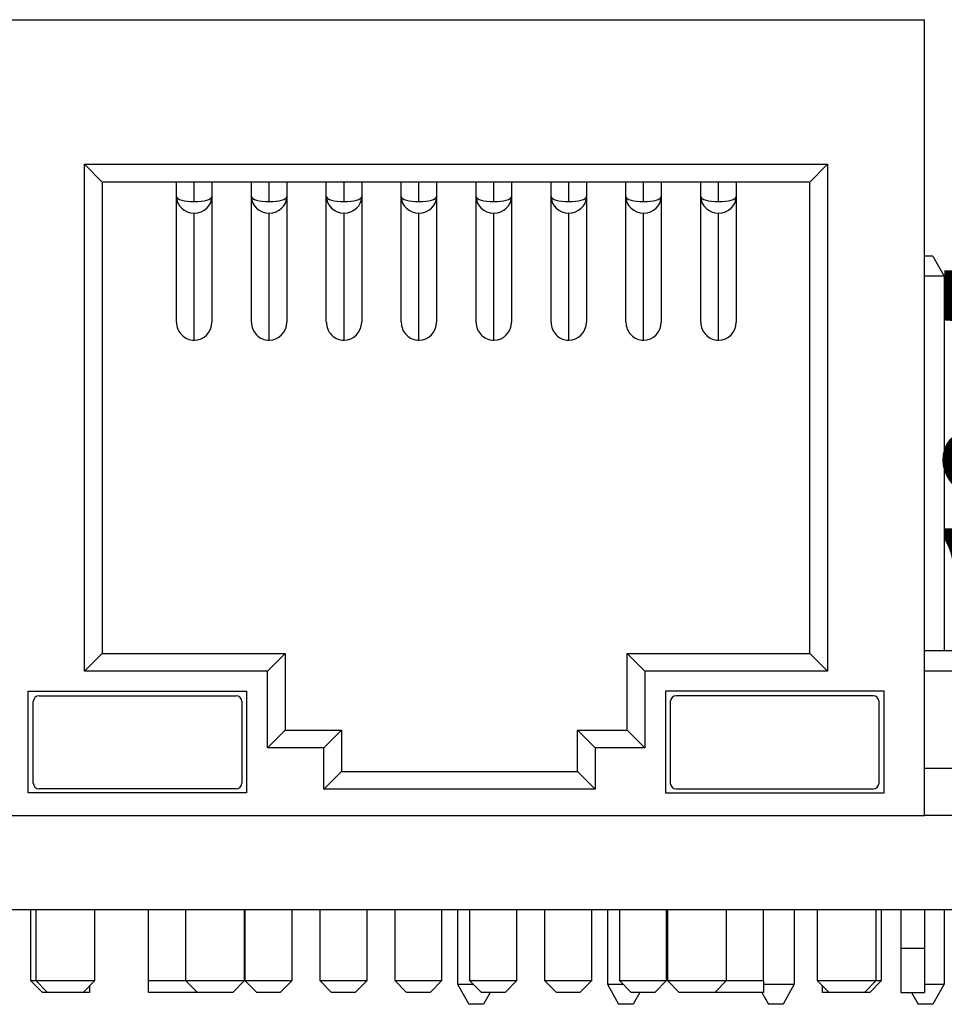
# Model space of a CAD drawing. Header units: millimetres. Extents: x 1690 to 1902, y 2170 to 2414.
# Tile 3 of 35: x 1723 to 1739, y 2176 to 2192. Entities that reach past the tile are written whole.
import ezdxf

# ---------------------------------------------------------------- set-up
doc = ezdxf.new("R2010")
doc.units = ezdxf.units.MM
doc.styles.add('黑体高度2mm', font='simhei.ttf', dxfattribs={"height": 2})
doc.dimstyles.new('红色高度2mm', dxfattribs={"dimtxt": 2, "dimasz": 2, "dimexe": 0, "dimexo": 0, "dimtad": 1, "dimdec": 1, "dimtxsty": '黑体高度2mm', "dimcen": 2.5, "dimclrd": 1, "dimclre": 1, "dimclrt": 1, "dimadec": 0, "dimazin": 0, "dimtfac": 1, "dimtdec": 1, "dimtmove": 0, "dimatfit": 3, "dimfxl": 1, "dimarcsym": 0})

# ---------------------------------------------------------------- blocks, each defined once
blk = doc.blocks.new('*D76')
at = {"color": 1, "lineweight": -2, "transparency": 16777216}
for p, q in [((1740.878, 2192.285), (1741.645, 2192.285)), ((1741.645, 2190.285), (1741.645, 2180.785)), ((1740.878, 2178.785), (1741.645, 2178.785))]:
    blk.add_line(p, q, dxfattribs=at)
at = {"color": 1, "transparency": 16777216}
for points in [[(1741.312, 2190.285), (1741.979, 2190.285), (1741.645, 2192.285)], [(1741.312, 2180.785), (1741.979, 2180.785), (1741.645, 2178.785)]]:
    blk.add_solid(points, dxfattribs=at)
at = {"layer": 'Defpoints', "color": 0, "transparency": 16777216}
for p in [(1740.878, 2192.285), (1740.878, 2178.785), (1741.645, 2178.785)]:
    blk.add_point(p, dxfattribs=at)
at = {"color": 1, "transparency": 16777216, "insert": (1739.897, 2185.535), "char_height": 2, "attachment_point": 5, "rotation": 90, "style": '黑体高度2mm'}
blk.add_mtext('13,5', dxfattribs=at)

msp = doc.modelspace()

# ---------------------------------------------------------------- linework, layer by layer
at = {"color": 7, "linetype": 'Continuous', "lineweight": 25}
for p, q in [((1722.478, 2192.285), (1738.358, 2192.285)), ((1727.779, 2192.285), (1727.779, 2192.289)), ((1738.358, 2178.785), (1738.358, 2192.285)), ((1724.118, 2189.835), (1736.718, 2189.835)), ((1724.118, 2181.235), (1724.118, 2189.835)), ((1724.118, 2189.835), (1724.418, 2189.535)), ((1736.718, 2189.835), (1736.418, 2189.535)), ((1736.718, 2189.835), (1736.718, 2181.235)), ((1736.418, 2189.535), (1724.418, 2189.535)), ((1724.418, 2189.535), (1724.418, 2181.535)), ((1725.678, 2189.288), (1725.678, 2189.535)), ((1725.978, 2189.204), (1725.978, 2189.535)), ((1726.278, 2189.535), (1726.278, 2189.288)), ((1726.948, 2189.288), (1726.948, 2189.535)), ((1727.248, 2189.204), (1727.248, 2189.535)), ((1727.548, 2189.535), (1727.548, 2189.288)), ((1728.218, 2189.288), (1728.218, 2189.535)), ((1728.518, 2189.204), (1728.518, 2189.535)), ((1728.818, 2189.535), (1728.818, 2189.288)), ((1729.488, 2189.288), (1729.488, 2189.535)), ((1729.788, 2189.204), (1729.788, 2189.535)), ((1730.088, 2189.535), (1730.088, 2189.288)), ((1730.758, 2189.288), (1730.758, 2189.535)), ((1731.058, 2189.204), (1731.058, 2189.535)), ((1731.358, 2189.535), (1731.358, 2189.288)), ((1732.028, 2189.288), (1732.028, 2189.535)), ((1732.328, 2189.204), (1732.328, 2189.535)), ((1732.628, 2189.535), (1732.628, 2189.288)), ((1733.298, 2189.288), (1733.298, 2189.535)), ((1733.598, 2189.204), (1733.598, 2189.535)), ((1733.898, 2189.535), (1733.898, 2189.288)), ((1734.568, 2189.288), (1734.568, 2189.535)), ((1734.868, 2189.204), (1734.868, 2189.535)), ((1735.168, 2189.535), (1735.168, 2189.288)), ((1736.418, 2181.535), (1736.418, 2189.535)), ((1725.678, 2187.156), (1725.678, 2189.288)), ((1726.278, 2189.288), (1726.278, 2187.156)), ((1726.948, 2187.156), (1726.948, 2189.288)), ((1727.548, 2189.288), (1727.548, 2187.156)), ((1728.218, 2187.156), (1728.218, 2189.288)), ((1728.818, 2189.288), (1728.818, 2187.156)), ((1729.488, 2187.156), (1729.488, 2189.288)), ((1730.088, 2189.288), (1730.088, 2187.156)), ((1730.758, 2187.156), (1730.758, 2189.288)), ((1731.358, 2189.288), (1731.358, 2187.156)), ((1732.028, 2187.156), (1732.028, 2189.288)), ((1732.628, 2189.288), (1732.628, 2187.156)), ((1733.298, 2187.156), (1733.298, 2189.288)), ((1733.898, 2189.288), (1733.898, 2187.156)), ((1734.568, 2187.156), (1734.568, 2189.288)), ((1735.168, 2189.288), (1735.168, 2187.156)), ((1725.978, 2186.851), (1725.978, 2189.006)), ((1727.248, 2186.851), (1727.248, 2189.006)), ((1728.518, 2186.851), (1728.518, 2189.006)), ((1729.788, 2186.851), (1729.788, 2189.006)), ((1731.058, 2186.851), (1731.058, 2189.006)), ((1732.328, 2186.851), (1732.328, 2189.006)), ((1733.598, 2186.851), (1733.598, 2189.006)), ((1734.868, 2186.851), (1734.868, 2189.006)), ((1738.503, 2188.279), (1738.358, 2188.279)), ((1738.503, 2188.279), (1738.693, 2187.939)), ((1738.693, 2187.939), (1738.358, 2187.939)), ((1738.693, 2187.939), (1738.693, 2181.584)), ((1724.118, 2181.235), (1724.418, 2181.535)), ((1724.418, 2181.535), (1727.518, 2181.535)), ((1727.218, 2181.235), (1727.518, 2181.535)), ((1727.518, 2181.535), (1727.518, 2180.235)), ((1733.318, 2181.535), (1736.418, 2181.535)), ((1733.318, 2181.535), (1733.618, 2181.235)), ((1733.318, 2180.235), (1733.318, 2181.535)), ((1736.418, 2181.535), (1736.718, 2181.235)), ((1738.358, 2181.584), (1739.476, 2181.584)), ((1727.218, 2181.235), (1724.118, 2181.235)), ((1727.218, 2179.935), (1727.218, 2181.235)), ((1736.718, 2181.235), (1733.618, 2181.235)), ((1733.618, 2181.235), (1733.618, 2179.935)), ((1739.303, 2181.238), (1738.358, 2181.238)), ((1723.16, 2180.898), (1726.866, 2180.898)), ((1723.16, 2179.171), (1723.16, 2180.898)), ((1726.866, 2180.898), (1726.866, 2179.171)), ((1737.677, 2180.898), (1733.971, 2180.898)), ((1733.971, 2180.898), (1733.971, 2179.171)), ((1737.677, 2179.171), (1737.677, 2180.898)), ((1723.248, 2179.338), (1723.248, 2180.719)), ((1723.348, 2180.819), (1726.687, 2180.819)), ((1726.787, 2180.719), (1726.787, 2179.338)), ((1734.05, 2180.719), (1734.05, 2179.338)), ((1737.489, 2180.819), (1734.15, 2180.819)), ((1737.589, 2179.338), (1737.589, 2180.719)), ((1727.218, 2179.935), (1727.518, 2180.235)), ((1727.518, 2180.235), (1728.478, 2180.235)), ((1728.478, 2180.235), (1728.178, 2179.935)), ((1728.478, 2180.235), (1728.478, 2179.535)), ((1732.478, 2180.235), (1732.778, 2179.935)), ((1732.478, 2180.235), (1733.318, 2180.235)), ((1732.478, 2179.535), (1732.478, 2180.235)), ((1733.318, 2180.235), (1733.618, 2179.935)), ((1728.178, 2179.935), (1727.218, 2179.935)), ((1728.178, 2179.235), (1728.178, 2179.935)), ((1732.778, 2179.935), (1732.778, 2179.235)), ((1733.618, 2179.935), (1732.778, 2179.935)), ((1728.478, 2179.535), (1728.178, 2179.235)), ((1728.478, 2179.535), (1732.478, 2179.535)), ((1732.478, 2179.535), (1732.778, 2179.235)), ((1740.878, 2179.585), (1738.358, 2179.585)), ((1726.687, 2179.238), (1723.348, 2179.238)), ((1732.778, 2179.235), (1728.178, 2179.235)), ((1734.15, 2179.238), (1737.489, 2179.238)), ((1726.866, 2179.171), (1723.16, 2179.171)), ((1733.971, 2179.171), (1737.677, 2179.171)), ((1722.478, 2178.785), (1738.358, 2178.785)), ((1740.878, 2178.785), (1738.358, 2178.785)), ((1786.618, 2177.185), (1705.618, 2177.185)), ((1723.203, 2177.185), (1723.203, 2175.985)), ((1723.293, 2177.185), (1723.293, 2175.985)), ((1724.293, 2175.985), (1724.293, 2177.185)), ((1725.203, 2175.985), (1725.203, 2177.185)), ((1725.833, 2177.185), (1725.833, 2175.985)), ((1726.833, 2175.985), (1726.833, 2177.185)), ((1726.838, 2177.185), (1726.838, 2175.985)), ((1727.638, 2175.985), (1727.638, 2177.185)), ((1728.108, 2177.185), (1728.108, 2175.985)), ((1728.908, 2175.985), (1728.908, 2177.185)), ((1729.378, 2177.185), (1729.378, 2175.985)), ((1730.178, 2175.985), (1730.178, 2177.185)), ((1730.443, 2177.185), (1730.443, 2175.924)), ((1730.648, 2177.185), (1730.648, 2175.985)), ((1731.448, 2175.985), (1731.448, 2177.185)), ((1731.918, 2177.185), (1731.918, 2175.985)), ((1732.718, 2175.985), (1732.718, 2177.185)), ((1732.983, 2177.185), (1732.983, 2175.924)), ((1733.188, 2177.185), (1733.188, 2175.985)), ((1733.988, 2175.985), (1733.988, 2177.185)), ((1734.003, 2177.185), (1734.003, 2175.985)), ((1735.003, 2175.985), (1735.003, 2177.185)), ((1735.633, 2175.985), (1735.633, 2177.185)), ((1736.153, 2177.185), (1736.153, 2175.924)), ((1736.543, 2177.185), (1736.543, 2175.985)), ((1737.543, 2175.985), (1737.543, 2177.185)), ((1737.633, 2175.985), (1737.633, 2177.185)), ((1737.958, 2177.185), (1737.958, 2176.535)), ((1738.358, 2177.185), (1738.358, 2176.535)), ((1738.693, 2177.185), (1738.693, 2175.924)), ((1737.958, 2176.535), (1737.958, 2175.785)), ((1737.958, 2176.535), (1738.358, 2176.535)), ((1738.358, 2176.535), (1738.358, 2175.785)), ((1723.203, 2175.985), (1723.403, 2175.785)), ((1723.203, 2175.985), (1723.293, 2175.985)), ((1723.293, 2175.985), (1723.493, 2175.785)), ((1723.293, 2175.985), (1724.293, 2175.985)), ((1724.093, 2175.785), (1724.293, 2175.985)), ((1724.203, 2175.895), (1724.203, 2175.785)), ((1725.203, 2175.785), (1725.203, 2175.985)), ((1725.203, 2175.985), (1725.833, 2175.985)), ((1725.833, 2175.985), (1726.033, 2175.785)), ((1725.833, 2175.985), (1726.833, 2175.985)), ((1726.633, 2175.785), (1726.833, 2175.985)), ((1726.838, 2175.985), (1727.038, 2175.785)), ((1726.838, 2175.985), (1727.638, 2175.985)), ((1727.438, 2175.785), (1727.638, 2175.985)), ((1728.108, 2175.985), (1728.308, 2175.785)), ((1728.108, 2175.985), (1728.908, 2175.985)), ((1728.708, 2175.785), (1728.908, 2175.985)), ((1729.378, 2175.985), (1729.578, 2175.785)), ((1729.378, 2175.985), (1730.178, 2175.985)), ((1729.978, 2175.785), (1730.178, 2175.985)), ((1730.443, 2175.924), (1730.71, 2175.924)), ((1730.443, 2175.924), (1730.633, 2175.584)), ((1730.648, 2175.985), (1730.848, 2175.785)), ((1730.648, 2175.985), (1731.448, 2175.985)), ((1731.248, 2175.785), (1731.448, 2175.985)), ((1731.918, 2175.985), (1732.118, 2175.785)), ((1731.918, 2175.985), (1732.718, 2175.985)), ((1732.518, 2175.785), (1732.718, 2175.985)), ((1732.983, 2175.924), (1733.25, 2175.924)), ((1732.983, 2175.924), (1733.173, 2175.584)), ((1733.188, 2175.985), (1733.388, 2175.785)), ((1733.188, 2175.985), (1733.988, 2175.985)), ((1733.788, 2175.785), (1733.988, 2175.985)), ((1734.003, 2175.985), (1734.203, 2175.785)), ((1734.003, 2175.985), (1735.003, 2175.985)), ((1734.803, 2175.785), (1735.003, 2175.985)), ((1735.003, 2175.985), (1735.633, 2175.985)), ((1735.633, 2175.985), (1735.633, 2175.785)), ((1735.633, 2175.924), (1736.153, 2175.924)), ((1736.153, 2175.924), (1735.963, 2175.584)), ((1736.543, 2175.985), (1736.743, 2175.785)), ((1736.543, 2175.985), (1737.543, 2175.985)), ((1736.633, 2175.785), (1736.633, 2175.895)), ((1737.343, 2175.785), (1737.543, 2175.985)), ((1737.433, 2175.785), (1737.633, 2175.985)), ((1737.543, 2175.985), (1737.633, 2175.985)), ((1738.358, 2175.924), (1738.693, 2175.924)), ((1738.693, 2175.924), (1738.503, 2175.584)), ((1723.493, 2175.785), (1723.403, 2175.785)), ((1724.093, 2175.785), (1723.493, 2175.785)), ((1724.203, 2175.785), (1724.093, 2175.785)), ((1726.003, 2175.785), (1725.203, 2175.785)), ((1726.003, 2175.785), (1726.018, 2175.8)), ((1726.033, 2175.785), (1726.003, 2175.785)), ((1726.633, 2175.785), (1726.033, 2175.785)), ((1727.438, 2175.785), (1727.038, 2175.785)), ((1728.708, 2175.785), (1728.308, 2175.785)), ((1729.978, 2175.785), (1729.578, 2175.785)), ((1731.248, 2175.785), (1730.848, 2175.785)), ((1730.996, 2175.785), (1730.883, 2175.584)), ((1732.518, 2175.785), (1732.118, 2175.785)), ((1733.788, 2175.785), (1733.388, 2175.785)), ((1733.536, 2175.785), (1733.423, 2175.584)), ((1734.803, 2175.785), (1734.203, 2175.785)), ((1734.833, 2175.785), (1734.803, 2175.785)), ((1734.818, 2175.8), (1734.833, 2175.785)), ((1735.633, 2175.785), (1734.833, 2175.785)), ((1735.601, 2175.785), (1735.713, 2175.584)), ((1736.743, 2175.785), (1736.633, 2175.785)), ((1737.343, 2175.785), (1736.743, 2175.785)), ((1737.433, 2175.785), (1737.343, 2175.785)), ((1737.958, 2175.785), (1738.358, 2175.785)), ((1738.141, 2175.785), (1738.253, 2175.584)), ((1730.883, 2175.584), (1730.633, 2175.584)), ((1733.423, 2175.584), (1733.173, 2175.584)), ((1735.963, 2175.584), (1735.713, 2175.584)), ((1738.503, 2175.584), (1738.253, 2175.584))]:
    msp.add_line(p, q, dxfattribs=at)
for centre, start, end in [((1723.348, 2180.719), 90, 180), ((1726.687, 2180.719), 0, 90), ((1734.15, 2180.719), 90, 180), ((1737.489, 2180.719), 0, 90), ((1723.348, 2179.338), 180, 270), ((1726.687, 2179.338), 270, 0), ((1734.15, 2179.338), 180, 270), ((1737.489, 2179.338), 270, 0)]:
    msp.add_arc(centre, 0.1, start, end, dxfattribs=at)
for centre, major_axis, ratio, start_param, end_param in [((1725.978, 2189.288), (0.3, 0), 0.280553, 3.141593, 4.712389), ((1725.978, 2189.288), (0.3, 0), 0.937436, 3.141593, 4.712389), ((1725.978, 2189.288), (0.3, 0), 0.280553, 4.712389, 6.283185), ((1725.978, 2189.288), (0.3, 0), 0.937436, 4.712389, 6.283185), ((1727.248, 2189.288), (0.3, 0), 0.937436, 3.141593, 4.712389), ((1727.248, 2189.288), (0.3, 0), 0.280553, 3.141593, 4.712389), ((1727.248, 2189.288), (0.3, 0), 0.280553, 4.712389, 6.283185), ((1727.248, 2189.288), (0.3, 0), 0.937436, 4.712389, 6.283185), ((1728.518, 2189.288), (0.3, 0), 0.280553, 3.141593, 4.712389), ((1728.518, 2189.288), (0.3, 0), 0.937436, 3.141593, 4.712389), ((1728.518, 2189.288), (0.3, 0), 0.937436, 4.712389, 6.283185), ((1728.518, 2189.288), (0.3, 0), 0.280553, 4.712389, 6.283185), ((1729.788, 2189.288), (0.3, 0), 0.280553, 3.141593, 4.712389), ((1729.788, 2189.288), (0.3, 0), 0.937436, 3.141593, 4.712389), ((1729.788, 2189.288), (0.3, 0), 0.937436, 4.712389, 6.283185), ((1729.788, 2189.288), (0.3, 0), 0.280553, 4.712389, 6.283185), ((1731.058, 2189.288), (0.3, 0), 0.280553, 3.141593, 4.712389), ((1731.058, 2189.288), (0.3, 0), 0.937436, 3.141593, 4.712389), ((1731.058, 2189.288), (0.3, 0), 0.937436, 4.712389, 6.283185), ((1731.058, 2189.288), (0.3, 0), 0.280553, 4.712389, 6.283185), ((1732.328, 2189.288), (0.3, 0), 0.280553, 3.141593, 4.712389), ((1732.328, 2189.288), (0.3, 0), 0.937436, 3.141593, 4.712389), ((1732.328, 2189.288), (0.3, 0), 0.280553, 4.712389, 6.283185), ((1732.328, 2189.288), (0.3, 0), 0.937436, 4.712389, 6.283185), ((1733.598, 2189.288), (0.3, 0), 0.280553, 3.141593, 4.712389), ((1733.598, 2189.288), (0.3, 0), 0.937436, 3.141593, 4.712389), ((1733.598, 2189.288), (0.3, 0), 0.280553, 4.712389, 6.283185), ((1733.598, 2189.288), (0.3, 0), 0.937436, 4.712389, 6.283185), ((1734.868, 2189.288), (0.3, 0), 0.937436, 3.141593, 4.712389), ((1734.868, 2189.288), (0.3, 0), 0.280553, 3.141593, 4.712389), ((1734.868, 2189.288), (0.3, 0), 0.280553, 4.712389, 6.283185), ((1734.868, 2189.288), (0.3, 0), 0.937436, 4.712389, 6.283185), ((1725.978, 2187.156), (0, 0.304), 0.985324, 1.570796, 3.141593), ((1725.978, 2187.156), (0, -0.304), 0.985324, 0, 1.570796), ((1727.248, 2187.156), (0, 0.304), 0.985324, 1.570796, 3.141593), ((1727.248, 2187.156), (0, -0.304), 0.985324, 0, 1.570796), ((1728.518, 2187.156), (0, 0.304), 0.985324, 1.570796, 3.141593), ((1728.518, 2187.156), (0, -0.304), 0.985324, 0, 1.570796), ((1729.788, 2187.156), (0, 0.304), 0.985324, 1.570796, 3.141593), ((1729.788, 2187.156), (0, -0.304), 0.985324, 0, 1.570796), ((1731.058, 2187.156), (0, 0.304), 0.985324, 1.570796, 3.141593), ((1731.058, 2187.156), (0, -0.304), 0.985324, 0, 1.570796), ((1732.328, 2187.156), (0, 0.304), 0.985324, 1.570796, 3.141593), ((1732.328, 2187.156), (0, -0.304), 0.985324, 0, 1.570796), ((1733.598, 2187.156), (0, 0.304), 0.985324, 1.570796, 3.141593), ((1733.598, 2187.156), (0, -0.304), 0.985324, 0, 1.570796), ((1734.868, 2187.156), (0, 0.304), 0.985324, 1.570796, 3.141593), ((1734.868, 2187.156), (0, -0.304), 0.985324, 0, 1.570796)]:
    msp.add_ellipse(centre, major_axis=major_axis, ratio=ratio, start_param=start_param, end_param=end_param, dxfattribs=at)

# ---------------------------------------------------------------- dimensions: what is measured, and where the dimension line sits
dim = msp.add_linear_dim(base=(1741.645, 2178.785), p1=(1740.878, 2192.285), p2=(1740.878, 2178.785), angle=90, dimstyle='红色高度2mm')
dim.commit()
dim.dimension.update_dxf_attribs({"geometry": '*D76', "text_midpoint": (1739.897, 2185.535)})

doc.saveas('drawing.dxf')
